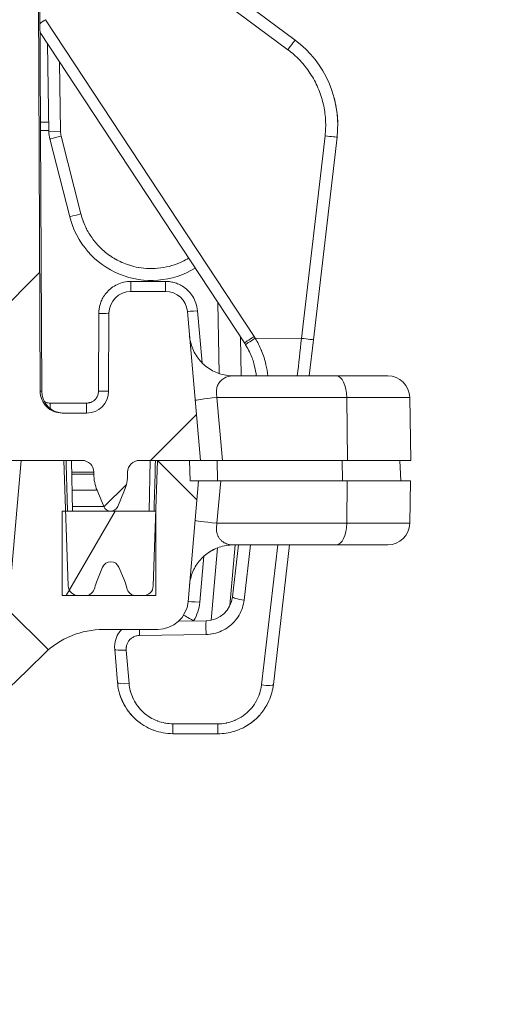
# Model space of a CAD drawing. Header units: inches. Extents: x -374 to 640, y -945 to 1059.
# Tile 111 of 222: x 75.62 to 77, y 85 to 87.91. Entities that reach past the tile are written whole.
import ezdxf

# ---------------------------------------------------------------- set-up
doc = ezdxf.new("R2010")
doc.units = ezdxf.units.IN
doc.header["$LTSCALE"] = 5
doc.header["$MEASUREMENT"] = 0
for name, color, linetype, lineweight in [('Hatch (ANSI)', 7, 'Continuous', 9), ('Visible (ANSI)', 7, 'Continuous', 18), ('Visible Narrow (ANSI)', 7, 'Continuous', 5)]:
    doc.layers.add(name, color=color, linetype=linetype, lineweight=lineweight)

msp = doc.modelspace()

# ---------------------------------------------------------------- hatches: boundary and pattern name
at = {"layer": 'Hatch (ANSI)'}
h = msp.add_hatch(dxfattribs=at)
h.set_pattern_fill('ANSI31', color=256, scale=5, style=0)
edge = h.paths.add_edge_path()
edge.add_ellipse((50.78627, 86.70121), major_axis=(-0.05057, 0.04083), ratio=1, start_angle=0, end_angle=39.92071)
edge.add_line((50.72128, 86.70007), (50.72285, 86.61044))
edge.add_line((50.72285, 86.61044), (50.77849, 86.61044))
edge.add_line((50.77849, 86.61044), (50.87292, 86.61044))
edge.add_line((50.87292, 86.61044), (50.92664, 86.61044))
edge.add_ellipse((50.92664, 86.57544), major_axis=(0.035, 0), ratio=1, start_angle=0, end_angle=90, ccw=False)
edge.add_line((50.96164, 86.57544), (50.96164, 86.56981))
edge.add_ellipse((51.08664, 86.56981), major_axis=(0, -0.125), ratio=1, start_angle=270, end_angle=292.5)
edge.add_line((50.97116, 86.52197), (50.9909, 86.4743))
edge.add_ellipse((51.01164, 86.48289), major_axis=(0.00859, -0.02074), ratio=1, start_angle=270, end_angle=405)
edge.add_line((51.03238, 86.4743), (51.05213, 86.52197))
edge.add_ellipse((50.93664, 86.56981), major_axis=(0.04784, 0.11548), ratio=1, start_angle=270, end_angle=292.5)
edge.add_line((51.06164, 86.56981), (51.06164, 86.57544))
edge.add_ellipse((51.09664, 86.57544), major_axis=(0, 0.035), ratio=1, start_angle=0, end_angle=90, ccw=False)
edge.add_line((51.09664, 86.61044), (51.15036, 86.61044))
edge.add_line((51.15036, 86.61044), (51.27639, 86.61044))
edge.add_line((51.27639, 86.61044), (51.3596, 86.61044))
edge.add_line((51.3596, 86.61044), (51.3847, 92.36154))
edge.add_spline(control_points=[(51.3847, 92.36154), (51.38476, 92.37666), (51.38629, 92.39311), (51.39278, 92.42572), (51.39782, 92.44186), (51.40963, 92.47037), (51.41748, 92.48535), (51.43617, 92.51332), (51.44701, 92.52631), (51.46883, 92.54813), (51.48182, 92.55897), (51.50979, 92.57766), (51.52477, 92.58551), (51.55328, 92.59732), (51.56942, 92.60236), (51.60242, 92.60892), (51.61927, 92.61044), (51.6347, 92.61044)], knot_values=[0.0027648, 0.0027648, 0.0027648, 0.0027648, 0.1175511, 0.1175511, 0.2351022, 0.2351022, 0.3526538, 0.3526538, 0.4702054, 0.4702054, 0.5877576, 0.5877576, 0.7053098, 0.7053098, 0.8228626, 0.8228626, 0.9404154, 0.9404154, 0.9404154, 0.9404154], degree=3, periodic=0)
edge.add_line((51.6347, 92.61044), (60.79185, 92.61044))
edge.add_ellipse((61.09803, 92.73544), major_axis=(-0.35355, 0), ratio=0.7071068, start_angle=30, end_angle=90)
edge.add_line((61.09803, 92.48544), (61.54632, 92.48544))
edge.add_ellipse((61.54632, 92.73544), major_axis=(0.35355, 0), ratio=0.7071068, start_angle=270, end_angle=330.00001)
edge.add_line((61.85251, 92.61044), (63.07389, 92.61044))
edge.add_ellipse((63.2904, 92.73544), major_axis=(0.125, -0.21651), ratio=1, start_angle=270, end_angle=330)
edge.add_line((63.2904, 92.48544), (63.60738, 92.48544))
edge.add_ellipse((63.60738, 92.73544), major_axis=(0.25, 0), ratio=1, start_angle=270, end_angle=330)
edge.add_line((63.82389, 92.61044), (65.04528, 92.61044))
edge.add_ellipse((65.35146, 92.73544), major_axis=(-0.35355, 0), ratio=0.7071068, start_angle=30, end_angle=90)
edge.add_line((65.35146, 92.48544), (65.79975, 92.48544))
edge.add_ellipse((65.79975, 92.73544), major_axis=(0.35355, 0), ratio=0.7071068, start_angle=270, end_angle=330.00001)
edge.add_line((66.10594, 92.61044), (75.26308, 92.61044))
edge.add_spline(control_points=[(75.26308, 92.61044), (75.27851, 92.61044), (75.29536, 92.60892), (75.32836, 92.60236), (75.3445, 92.59732), (75.37301, 92.58551), (75.38799, 92.57766), (75.41597, 92.55897), (75.42896, 92.54813), (75.45077, 92.52631), (75.46161, 92.51332), (75.4803, 92.48535), (75.48815, 92.47037), (75.49996, 92.44186), (75.505, 92.42572), (75.51149, 92.39311), (75.51302, 92.37666), (75.51308, 92.36154)], knot_values=[2.8212462, 2.8212462, 2.8212462, 2.8212462, 2.9387989, 2.9387989, 3.0563517, 3.0563517, 3.173904, 3.173904, 3.2914562, 3.2914562, 3.4090078, 3.4090078, 3.5265594, 3.5265594, 3.6441105, 3.6441105, 3.7588968, 3.7588968, 3.7588968, 3.7588968], degree=3, periodic=0)
edge.add_line((75.51308, 92.36154), (75.53818, 86.61044))
edge.add_line((75.53818, 86.61044), (75.62139, 86.61044))
edge.add_line((75.62139, 86.61044), (75.74742, 86.61044))
edge.add_line((75.74742, 86.61044), (75.80114, 86.61044))
edge.add_ellipse((75.80114, 86.57544), major_axis=(0.035, 0), ratio=1, start_angle=0, end_angle=90, ccw=False)
edge.add_line((75.83614, 86.57544), (75.83614, 86.56981))
edge.add_ellipse((75.96114, 86.56981), major_axis=(0, -0.125), ratio=1, start_angle=270, end_angle=292.5)
edge.add_line((75.84566, 86.52197), (75.8654, 86.4743))
edge.add_ellipse((75.88614, 86.48289), major_axis=(0.00859, -0.02074), ratio=1, start_angle=270, end_angle=405)
edge.add_line((75.90688, 86.4743), (75.92663, 86.52197))
edge.add_ellipse((75.81114, 86.56981), major_axis=(0.04784, 0.11548), ratio=1, start_angle=270, end_angle=292.5)
edge.add_line((75.93614, 86.56981), (75.93614, 86.57544))
edge.add_ellipse((75.97114, 86.57544), major_axis=(0, 0.035), ratio=1, start_angle=0, end_angle=90, ccw=False)
edge.add_line((75.97114, 86.61044), (76.02486, 86.61044))
edge.add_line((76.02486, 86.61044), (76.1193, 86.61044))
edge.add_line((76.1193, 86.61044), (76.15139, 86.61044))
edge.add_line((76.15139, 86.61044), (76.11284, 87.05111))
edge.add_ellipse((76.04808, 87.04544), major_axis=(-0.00567, 0.06475), ratio=1, start_angle=270, end_angle=355)
edge.add_line((76.04808, 87.11044), (75.94579, 87.11044))
edge.add_ellipse((75.94579, 87.04544), major_axis=(-0.065, 0), ratio=1, start_angle=270, end_angle=359.75)
edge.add_line((75.88079, 87.04573), (75.87978, 86.81516))
edge.add_ellipse((75.81478, 86.81544), major_axis=(-0.00028, -0.065), ratio=1, start_angle=0.25, end_angle=90, ccw=False)
edge.add_line((75.81478, 86.75044), (75.74229, 86.75044))
edge.add_spline(control_points=[(75.74229, 86.75044), (75.73426, 86.75044), (75.72482, 86.75232), (75.71, 86.75846), (75.702, 86.76381), (75.69065, 86.77516), (75.6853, 86.78316), (75.6792, 86.79789), (75.67732, 86.8072), (75.67729, 86.81516)], knot_values=[0.244508, 0.244508, 0.244508, 0.244508, 0.3056354, 0.3056354, 0.3667626, 0.3667626, 0.4278894, 0.4278894, 0.4882971, 0.4882971, 0.4882971, 0.4882971], degree=3, periodic=0)
edge.add_line((75.67729, 86.81516), (75.65308, 92.36215))
edge.add_spline(control_points=[(75.65308, 92.36215), (75.65298, 92.38575), (75.65059, 92.4114), (75.64047, 92.46227), (75.63261, 92.48746), (75.61419, 92.53192), (75.60194, 92.5553), (75.57278, 92.59894), (75.55588, 92.6192), (75.52184, 92.65323), (75.50158, 92.67014), (75.45794, 92.6993), (75.43457, 92.71155), (75.3901, 92.72997), (75.36491, 92.73783), (75.31343, 92.74807), (75.28715, 92.75044), (75.26308, 92.75044)], knot_values=[0.004313, 0.004313, 0.004313, 0.004313, 0.1833797, 0.1833797, 0.3667594, 0.3667594, 0.5501399, 0.5501399, 0.7335204, 0.7335204, 0.9169019, 0.9169019, 1.1002834, 1.1002834, 1.2836657, 1.2836657, 1.467048, 1.467048, 1.467048, 1.467048], degree=3, periodic=0)
edge.add_line((75.26308, 92.75044), (51.6347, 92.75044))
edge.add_spline(control_points=[(51.6347, 92.75044), (51.61063, 92.75044), (51.58435, 92.74807), (51.53287, 92.73783), (51.50768, 92.72997), (51.46321, 92.71155), (51.43984, 92.6993), (51.3962, 92.67014), (51.37594, 92.65323), (51.34191, 92.6192), (51.325, 92.59894), (51.29584, 92.5553), (51.28359, 92.53192), (51.26517, 92.48746), (51.25731, 92.46227), (51.24719, 92.4114), (51.2448, 92.38575), (51.2447, 92.36215)], knot_values=[4.401144, 4.401144, 4.401144, 4.401144, 4.5845263, 4.5845263, 4.7679087, 4.7679087, 4.9512902, 4.9512902, 5.1346717, 5.1346717, 5.3180522, 5.3180522, 5.5014327, 5.5014327, 5.6848123, 5.6848123, 5.863879, 5.863879, 5.863879, 5.863879], degree=3, periodic=0)
edge.add_line((51.2447, 92.36215), (51.22049, 86.81516))
edge.add_spline(control_points=[(51.22049, 86.81516), (51.22046, 86.8072), (51.21858, 86.79789), (51.21248, 86.78316), (51.20713, 86.77516), (51.19578, 86.76381), (51.18778, 86.75846), (51.17296, 86.75232), (51.16352, 86.75044), (51.15549, 86.75044)], knot_values=[0.4897349, 0.4897349, 0.4897349, 0.4897349, 0.5501426, 0.5501426, 0.6112694, 0.6112694, 0.6723966, 0.6723966, 0.733524, 0.733524, 0.733524, 0.733524], degree=3, periodic=0)
edge.add_line((51.15549, 86.75044), (51.083, 86.75044))
edge.add_ellipse((51.083, 86.81544), major_axis=(-0.065, 0), ratio=1, start_angle=0.25, end_angle=90, ccw=False)
edge.add_line((51.018, 86.81516), (51.01699, 87.04573))
edge.add_ellipse((50.95199, 87.04544), major_axis=(-0.00028, 0.065), ratio=1, start_angle=270, end_angle=359.75)
edge.add_line((50.95199, 87.11044), (50.8497, 87.11044))
edge.add_ellipse((50.8497, 87.04544), major_axis=(-0.065, 0), ratio=1, start_angle=270, end_angle=355)
edge.add_line((50.78494, 87.05111), (50.76406, 86.81238))
edge.add_ellipse((50.63455, 86.82371), major_axis=(-0.01133, -0.12951), ratio=1, start_angle=56.08218, end_angle=90, ccw=False)
h = msp.add_hatch(dxfattribs=at)
h.set_pattern_fill('ANSI31', color=256, scale=5, angle=90.0002, style=0)
edge = h.paths.add_edge_path()
edge.add_spline(control_points=[(51.96667, 85.66513), (51.94073, 85.66572), (51.91493, 85.66954), (51.85829, 85.68532), (51.8283, 85.69903), (51.801, 85.71714)], knot_values=[-0.4580483, -0.4580483, -0.4580483, -0.4580483, -0.2598552, -0.2598552, -0.0100477, -0.0100477, -0.0100477, -0.0100477], degree=3, periodic=0)
edge.add_ellipse((53.52386, 88.31417), major_axis=(-2.59702, 1.72286), ratio=1, start_angle=80.34609, end_angle=90, ccw=False)
edge.add_ellipse((51.56106, 86.22504), major_axis=(-0.1822, 0.17118), ratio=1, start_angle=48.21413, end_angle=90, ccw=False)
edge.add_line((51.31202, 86.20325), (51.27639, 86.61044))
edge.add_line((51.27639, 86.61044), (51.15036, 86.61044))
edge.add_line((51.15036, 86.61044), (51.1374, 86.2394))
edge.add_ellipse((51.10742, 86.24044), major_axis=(-0.00105, -0.02998), ratio=1, start_angle=67.05277, end_angle=90, ccw=False)
edge.add_ellipse((51.10742, 86.24044), major_axis=(-0.01265, -0.0272), ratio=1, start_angle=24.94741, end_angle=90, ccw=False)
edge.add_line((51.10742, 86.21044), (51.08802, 86.21044))
edge.add_ellipse((51.08802, 86.24044), major_axis=(-0.03, 0), ratio=1, start_angle=12.4159, end_angle=90, ccw=False)
edge.add_ellipse((50.93664, 86.20712), major_axis=(-0.02688, 0.12208), ratio=1, start_angle=270, end_angle=280.0841)
edge.add_line((51.05213, 86.25495), (51.03584, 86.29428))
edge.add_ellipse((51.01164, 86.28425), major_axis=(-0.01002, 0.0242), ratio=1, start_angle=270, end_angle=405)
edge.add_line((50.98744, 86.29428), (50.97116, 86.25495))
edge.add_ellipse((51.08664, 86.20712), major_axis=(-0.04784, -0.11548), ratio=1, start_angle=270, end_angle=280.0841)
edge.add_ellipse((50.93527, 86.24044), major_axis=(-0.00645, -0.0293), ratio=1, start_angle=12.4159, end_angle=90, ccw=False)
edge.add_line((50.93527, 86.21044), (50.91586, 86.21044))
edge.add_ellipse((50.91586, 86.24044), major_axis=(-0.03, 0), ratio=1, start_angle=2.00187, end_angle=90, ccw=False)
edge.add_line((50.88588, 86.2394), (50.87816, 86.46044))
edge.add_line((50.87816, 86.46044), (50.87292, 86.61044))
edge.add_line((50.87292, 86.61044), (50.77849, 86.61044))
edge.add_line((50.77849, 86.61044), (50.77639, 86.55044))
edge.add_line((50.77639, 86.55044), (50.75164, 86.55044))
edge.add_line((50.75164, 86.55044), (50.78295, 86.1926))
edge.add_ellipse((50.8726, 86.20044), major_axis=(0.00784, -0.08966), ratio=1, start_angle=270, end_angle=355)
edge.add_line((50.8726, 86.11044), (51.03331, 86.11044))
edge.add_ellipse((51.03331, 85.86044), major_axis=(0.25, 0), ratio=1, start_angle=45.36935, end_angle=90, ccw=False)
edge.add_ellipse((62.35536, 97.32941), major_axis=(11.29106, -11.14641), ratio=1, start_angle=270, end_angle=272.260146)
edge.add_spline(control_points=[(51.6629, 85.60756), (51.7079, 85.56651), (51.76003, 85.53403), (51.87151, 85.49014), (51.9297, 85.47842), (51.98855, 85.47709)], knot_values=[-0.928473, -0.928473, -0.928473, -0.928473, -0.464325, -0.464325, -0.0154606, -0.0154606, -0.0154606, -0.0154606], degree=3, periodic=0)
edge.add_ellipse((63.44889, 591.82044), major_axis=(506.34336, -11.46034), ratio=1, start_angle=270, end_angle=272.5931682)
edge.add_spline(control_points=[(74.90923, 85.47709), (74.96808, 85.47842), (75.02627, 85.49014), (75.13776, 85.53403), (75.18988, 85.56651), (75.23488, 85.60756)], knot_values=[-0.9131857, -0.9131857, -0.9131857, -0.9131857, -0.4643214, -0.4643214, -0.0001729, -0.0001729, -0.0001729, -0.0001729], degree=3, periodic=0)
edge.add_ellipse((64.54242, 97.32941), major_axis=(11.72185, 10.69246), ratio=1, start_angle=270, end_angle=272.260145)
edge.add_ellipse((75.86447, 85.86044), major_axis=(0.17791, 0.17563), ratio=1, start_angle=45.36935, end_angle=90, ccw=False)
edge.add_line((75.86447, 86.11044), (76.02518, 86.11044))
edge.add_ellipse((76.02518, 86.20044), major_axis=(0.09, 0), ratio=1, start_angle=270, end_angle=355)
edge.add_line((76.11483, 86.1926), (76.14614, 86.55044))
edge.add_line((76.14614, 86.55044), (76.12139, 86.55044))
edge.add_line((76.12139, 86.55044), (76.1193, 86.61044))
edge.add_line((76.1193, 86.61044), (76.02486, 86.61044))
edge.add_line((76.02486, 86.61044), (76.01962, 86.46044))
edge.add_line((76.01962, 86.46044), (76.0119, 86.2394))
edge.add_ellipse((75.98192, 86.24044), major_axis=(-0.00105, -0.02998), ratio=1, start_angle=2.00018, end_angle=90, ccw=False)
edge.add_line((75.98192, 86.21044), (75.96252, 86.21044))
edge.add_ellipse((75.96252, 86.24044), major_axis=(-0.03, 0), ratio=1, start_angle=12.4159, end_angle=90, ccw=False)
edge.add_ellipse((75.81114, 86.20712), major_axis=(-0.02688, 0.12208), ratio=1, start_angle=270, end_angle=280.0841)
edge.add_line((75.92663, 86.25495), (75.91034, 86.29428))
edge.add_ellipse((75.88614, 86.28425), major_axis=(-0.01002, 0.0242), ratio=1, start_angle=270, end_angle=405)
edge.add_line((75.86194, 86.29428), (75.84566, 86.25495))
edge.add_ellipse((75.96114, 86.20712), major_axis=(-0.04784, -0.11548), ratio=1, start_angle=270, end_angle=280.0841)
edge.add_ellipse((75.80977, 86.24044), major_axis=(-0.00645, -0.0293), ratio=1, start_angle=12.4159, end_angle=90, ccw=False)
edge.add_line((75.80977, 86.21044), (75.79036, 86.21044))
edge.add_ellipse((75.79036, 86.24044), major_axis=(-0.03, 0), ratio=1, start_angle=2.00187, end_angle=90, ccw=False)
edge.add_line((75.76038, 86.2394), (75.75266, 86.46044))
edge.add_line((75.75266, 86.46044), (75.74742, 86.61044))
edge.add_line((75.74742, 86.61044), (75.62139, 86.61044))
edge.add_line((75.62139, 86.61044), (75.58577, 86.20325))
edge.add_ellipse((75.33672, 86.22504), major_axis=(-0.02179, -0.24905), ratio=1, start_angle=48.21413, end_angle=90, ccw=False)
edge.add_ellipse((73.37392, 88.31417), major_axis=(-2.27133, -2.13398), ratio=1, start_angle=80.34624, end_angle=90, ccw=False)
edge.add_spline(control_points=[(75.09679, 85.71715), (75.06948, 85.69903), (75.03949, 85.68532), (74.98285, 85.66954), (74.95705, 85.66572), (74.93111, 85.66513)], knot_values=[-0.5099571, -0.5099571, -0.5099571, -0.5099571, -0.2601277, -0.2601277, -0.0619395, -0.0619395, -0.0619395, -0.0619395], degree=3, periodic=0)
edge.add_line((74.93111, 85.66513), (74.93111, 85.66513))
edge.add_ellipse((63.44889, 591.82044), major_axis=(-506.15531, -11.48222), ratio=1, start_angle=87.400916, end_angle=90, ccw=False)
edge.add_line((51.96667, 85.66513), (51.96667, 85.66513))
h = msp.add_hatch(dxfattribs=at)
h.set_pattern_fill('ANSI31', color=256, scale=5, angle=15, style=0)
h.paths.add_polyline_path([(75.74262, 86.46044), (75.74262, 86.21044), (75.79036, 86.21044), (75.80977, 86.21044), (75.96252, 86.21044), (75.98192, 86.21044), (76.01962, 86.21044), (76.01962, 86.46044), (75.75266, 86.46044)])

# ---------------------------------------------------------------- linework, layer by layer
at = {"layer": 'Visible (ANSI)'}
for p, q in [((75.67729, 86.81516), (75.65308, 92.36215)), ((75.65754, 92.36215), (75.68175, 86.81516)), ((75.97789, 88.1906), (76.43153, 87.85331)), ((76.28169, 86.95788), (75.67712, 87.87585)), ((75.70308, 87.58337), (75.69934, 87.84212)), ((76.54717, 87.68248), (76.54717, 87.68248)), ((75.70269, 87.61044), (75.67828, 87.61044)), ((75.7646, 87.33083), (75.706, 87.56134)), ((76.55548, 87.56644), (76.48583, 86.96734)), ((76.04808, 87.11044), (75.94579, 87.11044)), ((76.15139, 86.61044), (76.11284, 87.05111)), ((75.88079, 87.04573), (75.87978, 86.81516)), ((76.27002, 86.9756), (76.27203, 86.86044)), ((76.4734, 86.86044), (76.48583, 86.96734)), ((76.24864, 86.86044), (76.55227, 86.86044)), ((76.70565, 86.86044), (76.55227, 86.86044)), ((76.77064, 86.79658), (76.77389, 86.61044)), ((75.81478, 86.75044), (75.74229, 86.75044)), ((75.53818, 86.61044), (75.80114, 86.61044)), ((75.62139, 86.61044), (75.58577, 86.20325)), ((75.74742, 86.61044), (75.62139, 86.61044)), ((75.76038, 86.2394), (75.74742, 86.61044)), ((75.76992, 86.61044), (75.77254, 86.46044)), ((75.97114, 86.61044), (76.15139, 86.61044)), ((76.00236, 86.61044), (75.99974, 86.46044)), ((76.02486, 86.61044), (76.0119, 86.2394)), ((76.1193, 86.61044), (76.02486, 86.61044)), ((76.12139, 86.55044), (76.1193, 86.61044)), ((76.2167, 86.61044), (76.15139, 86.61044)), ((76.58639, 86.61044), (76.2167, 86.61044)), ((76.58639, 86.61044), (76.77389, 86.61044)), ((76.7418, 86.61044), (76.74389, 86.55044)), ((75.83614, 86.57544), (75.83614, 86.56981)), ((75.93614, 86.56981), (75.93614, 86.57544)), ((76.11483, 86.1926), (76.14614, 86.55044)), ((76.14614, 86.55044), (76.12139, 86.55044)), ((76.14614, 86.55044), (76.21145, 86.55044)), ((76.21145, 86.55044), (76.58587, 86.55044)), ((76.77284, 86.55044), (76.58587, 86.55044)), ((76.77064, 86.42431), (76.77284, 86.55044)), ((75.84566, 86.52197), (75.8654, 86.4743)), ((75.90688, 86.4743), (75.92663, 86.52197)), ((75.74262, 86.46044), (75.74262, 86.21044)), ((76.01962, 86.46044), (75.74262, 86.46044)), ((76.01962, 86.21044), (76.01962, 86.46044)), ((76.23883, 86.18118), (76.25452, 86.36044)), ((76.24643, 86.20709), (76.26426, 86.36044)), ((76.55227, 86.36044), (76.24864, 86.36044)), ((76.24864, 86.36044), (76.24864, 86.36044)), ((76.41527, 86.36044), (76.3673, 85.94777)), ((76.55227, 86.36044), (76.70565, 86.36044)), ((75.86194, 86.29428), (75.84566, 86.25495)), ((75.92663, 86.25495), (75.91034, 86.29428)), ((75.74262, 86.21044), (76.01962, 86.21044)), ((75.80977, 86.21044), (75.79036, 86.21044)), ((75.98192, 86.21044), (75.96252, 86.21044)), ((76.08707, 86.1351), (76.16818, 86.13633)), ((75.86447, 86.11044), (76.02518, 86.11044)), ((75.90613, 85.95313), (75.89771, 86.05199)), ((76.20302, 85.80183), (76.07015, 85.80213))]:
    msp.add_line(p, q, dxfattribs=at)
for centre, radius, start, end in [((76.24508, 87.60253), 0.3125, 353.36846, 53.36847), ((75.94579, 87.04544), 0.065, 90, 179.75), ((76.04808, 87.04544), 0.065, 5, 90), ((76.70565, 86.79544), 0.065, 1.00012, 90), ((75.74675, 86.81544), 0.065, 180.25, 270), ((75.81478, 86.81544), 0.065, 270, 359.75), ((75.80114, 86.57544), 0.035, 0, 90), ((75.97114, 86.57544), 0.035, 90, 180), ((75.96114, 86.56981), 0.125, 180, 202.5), ((75.81114, 86.56981), 0.125, 337.5, 0), ((75.88614, 86.48289), 0.02245, 202.5, 337.5), ((76.70565, 86.42544), 0.065, 270, 358.99985), ((75.88614, 86.28425), 0.02619, 22.5, 157.5), ((75.79036, 86.24044), 0.03, 182.00193, 270.00006), ((75.96114, 86.20712), 0.125, 157.5, 167.5841), ((75.81114, 86.20712), 0.125, 12.4159, 22.5), ((75.98192, 86.24044), 0.03, 269.99999, 357.99981), ((75.80977, 86.24044), 0.03, 270, 347.5841), ((75.96252, 86.24044), 0.03, 192.4159, 270), ((76.02518, 86.20044), 0.09, 270, 355), ((75.86447, 85.86044), 0.25, 90, 134.63065), ((64.54242, 97.32941), 15.86602, 312.370508, 314.630653)]:
    msp.add_arc(centre, radius, start, end, dxfattribs=at)
for centre, major_axis, ratio, start_param, end_param in [((75.79805, 87.58474), (-0.00137, 0.09497), 0.9999392, 1.5707804, 1.8053077), ((76.00639, 87.39229), (-0.03789, 0.24659), 0.9999991, 1.6672866, 3.5353448), ((76.12563, 86.85442), (-0.10898, 0.17172), 0.9205737, 4.7210551, 4.7307389), ((76.55227, 86.79544), (0, 0.065), 0.5, 0, 0.0000419), ((76.2654, 86.42204), (-0.12951, 0.01133), 0.030224, 6.2831826, 6.2831876), ((76.55227, 86.42544), (0, -0.065), 0.5, 6.283134, 6.2831853), ((76.16702, 86.21627), (0.05917, 0.05379), 0.9994863, 3.9893591, 5.429975), ((75.941, 85.9561), (-0.03487, -0.00297), 0.1587663, 0, 0.0000176), ((76.33253, 85.95181), (0.03477, -0.00404), 0.161763, 6.2831623, 6.2831853)]:
    msp.add_ellipse(centre, major_axis=major_axis, ratio=ratio, start_param=start_param, end_param=end_param, dxfattribs=at)
for points in [[(75.70097, 87.72903), (75.70094, 87.73134), (75.70091, 87.73364), (75.70087, 87.73593)], [(76.54717, 87.68248), (76.54931, 87.6744), (76.55114, 87.66614), (76.55257, 87.65823)], [(76.5551, 87.64178), (76.55582, 87.63609), (76.55634, 87.63069), (76.5567, 87.6259)], [(76.30345, 86.9155), (76.29796, 86.9298), (76.29065, 86.94426), (76.28169, 86.95788)], [(76.30344, 86.9155), (76.29796, 86.9298), (76.29065, 86.94426), (76.28169, 86.95788)], [(75.91581, 85.9098), (75.91067, 85.92369), (75.90739, 85.93839), (75.90613, 85.95313)], [(76.36729, 85.94774), (76.36534, 85.93097), (76.36073, 85.9143), (76.35377, 85.8989)], [(75.92927, 85.88187), (75.92174, 85.89434), (75.91584, 85.90791), (75.91186, 85.92189)], [(75.97191, 85.83486), (75.95924, 85.8443), (75.94785, 85.85568), (75.93841, 85.8683)], [(75.94881, 85.85574), (75.94514, 85.85975), (75.94166, 85.86395), (75.93841, 85.8683)], [(75.97191, 85.83486), (75.96756, 85.83809), (75.96337, 85.84155), (75.95937, 85.8452)], [(76.32468, 85.85495), (76.31226, 85.84149), (76.29734, 85.82994), (76.28114, 85.82129)], [(76.07015, 85.80213), (76.06034, 85.80216), (76.05049, 85.80306), (76.04083, 85.80483)]]:
    msp.add_open_spline(points, degree=3, dxfattribs=at)
for points, knots in [([(76.5567, 87.6259), (76.55682, 87.62428), (76.55693, 87.62272), (76.55705, 87.62061), (76.55709, 87.61999), (76.55712, 87.61939)], [0.049411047, 0.049411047, 0.049411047, 0.049411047, 0.066115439, 0.066115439, 0.073263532, 0.073263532, 0.073263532, 0.073263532]), ([(76.55712, 87.61939), (76.55738, 87.61451), (76.55749, 87.61051), (76.55755, 87.60705), (76.55755, 87.60637), (76.55756, 87.60579)], [0, 0, 0, 0, 0.057663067, 0.057663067, 0.074240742, 0.074240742, 0.074240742, 0.074240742]), ([(76.11915, 86.97893), (76.11915, 86.97893), (76.11915, 86.97893), (76.11916, 86.97889), (76.11916, 86.97886), (76.11917, 86.97873), (76.11917, 86.97868), (76.11918, 86.97857), (76.11919, 86.97852), (76.1192, 86.97839), (76.11921, 86.97831), (76.11923, 86.97811), (76.11924, 86.97799), (76.11928, 86.97762), (76.1193, 86.97734), (76.11945, 86.97595), (76.11958, 86.97482), (76.11993, 86.97212), (76.12016, 86.97055), (76.12121, 86.96428), (76.12226, 86.95961), (76.12736, 86.9416), (76.13343, 86.92863), (76.14909, 86.90571), (76.15883, 86.89544), (76.18079, 86.8787), (76.19327, 86.87202), (76.21985, 86.86287), (76.23434, 86.86044), (76.24864, 86.86044)], [0.33654086, 0.33654086, 0.33654086, 0.33654086, 0.3414237, 0.3414237, 0.34678896, 0.34678896, 0.34872747, 0.34872747, 0.34980263, 0.34980263, 0.35088456, 0.35088456, 0.35196946, 0.35196946, 0.35414782, 0.35414782, 0.3627847, 0.3627847, 0.37487923, 0.37487923, 0.41120892, 0.41120892, 0.51755164, 0.51755164, 0.62272279, 0.62272279, 0.72793805, 0.72793805, 0.83690553, 0.83690553, 0.83690553, 0.83690553]), ([(76.28469, 86.95319), (76.28456, 86.9534), (76.28444, 86.9536), (76.28418, 86.95401), (76.28405, 86.95421), (76.2838, 86.95461), (76.28367, 86.95482), (76.28341, 86.95522), (76.28328, 86.95542), (76.28302, 86.95583), (76.28289, 86.95603), (76.28276, 86.95623)], [2.130347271, 2.130347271, 2.130347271, 2.130347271, 2.133605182, 2.133605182, 2.136863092, 2.136863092, 2.140121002, 2.140121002, 2.143378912, 2.143378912, 2.146636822, 2.146636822, 2.146636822, 2.146636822]), ([(76.31679, 86.86044), (76.31576, 86.86987), (76.31412, 86.87922), (76.3091, 86.8999), (76.30539, 86.91116), (76.29627, 86.93284), (76.29087, 86.94327), (76.28469, 86.95319)], [0.29872716, 0.29872716, 0.29872716, 0.29872716, 0.5, 0.5, 0.75, 0.75, 1, 1, 1, 1]), ([(75.74229, 86.75044), (75.73426, 86.75044), (75.72482, 86.75232), (75.71, 86.75846), (75.702, 86.76381), (75.69065, 86.77516), (75.6853, 86.78316), (75.6792, 86.79789), (75.67732, 86.8072), (75.67729, 86.81516)], [0.244508, 0.244508, 0.244508, 0.244508, 0.30563544, 0.30563544, 0.3667626, 0.3667626, 0.42788944, 0.42788944, 0.4882971, 0.4882971, 0.4882971, 0.4882971]), ([(76.24864, 86.36044), (76.2346, 86.36044), (76.22037, 86.35811), (76.19399, 86.3492), (76.18147, 86.3426), (76.15942, 86.326), (76.14961, 86.31579), (76.13389, 86.29308), (76.12779, 86.2803), (76.12198, 86.26049), (76.12057, 86.25376), (76.11959, 86.24613), (76.11949, 86.24527), (76.11934, 86.24396), (76.1193, 86.2435), (76.11924, 86.24287), (76.11922, 86.2427), (76.1192, 86.24246), (76.11919, 86.24238), (76.11918, 86.24223), (76.11917, 86.24217), (76.11916, 86.24203), (76.11915, 86.24199), (76.11914, 86.24183), (76.11914, 86.24184), (76.11914, 86.24183), (76.11914, 86.24183), (76.11914, 86.24183)], [0, 0, 0, 0, 0.10701638, 0.10701638, 0.21216535, 0.21216535, 0.31738141, 0.31738141, 0.42259515, 0.42259515, 0.4746925, 0.4746925, 0.48123242, 0.48123242, 0.48475542, 0.48475542, 0.48607405, 0.48607405, 0.4867394, 0.4867394, 0.48741221, 0.48741221, 0.48876976, 0.48876976, 0.49408939, 0.49408939, 0.49617134, 0.49617134, 0.49617134, 0.49617134]), ([(76.18999, 86.34645), (76.18312, 86.34298), (76.17656, 86.3389), (76.15942, 86.326), (76.14961, 86.31579), (76.13389, 86.29308), (76.12779, 86.2803), (76.12198, 86.26049), (76.12057, 86.25376), (76.11959, 86.24612), (76.11949, 86.24527), (76.11936, 86.2441), (76.11933, 86.24377), (76.11927, 86.24321), (76.11925, 86.24297), (76.11922, 86.24265), (76.11921, 86.24257), (76.11919, 86.2424), (76.11918, 86.24232), (76.11918, 86.24222), (76.11917, 86.24219), (76.11917, 86.24211), (76.11916, 86.24206), (76.11915, 86.24191), (76.11915, 86.2419), (76.11914, 86.24184), (76.11914, 86.24184), (76.11914, 86.24184), (76.11914, 86.24184), (76.11914, 86.24184)], [0.15390237, 0.15390237, 0.15390237, 0.15390237, 0.21216545, 0.21216545, 0.31738159, 0.31738159, 0.42259541, 0.42259541, 0.4746928, 0.4746928, 0.48124308, 0.48124308, 0.48369956, 0.48369956, 0.48554381, 0.48554381, 0.48620525, 0.48620525, 0.4868721, 0.4868721, 0.48720397, 0.48720397, 0.48787534, 0.48787534, 0.49057512, 0.49057512, 0.49585879, 0.49585879, 0.49589895, 0.49589895, 0.49589895, 0.49589895]), ([(75.89927, 86.07485), (75.90106, 86.08279), (75.90421, 86.09054), (75.9113, 86.10214), (75.91468, 86.10651), (75.91848, 86.11044)], [0, 0, 0, 0, 0.06230338, 0.06230338, 0.10389286, 0.10389286, 0.10389286, 0.10389286]), ([(75.89771, 86.05199), (75.89721, 86.05784), (75.89746, 86.06556), (75.89888, 86.0731), (75.89927, 86.07485)], [0.00003335, 0.00003335, 0.00003335, 0.00003335, 0.14285714, 0.18659608, 0.18659608, 0.18659608, 0.18659608]), ([(75.93841, 85.8683), (75.93828, 85.86847), (75.93815, 85.86864), (75.93215, 85.87673), (75.92699, 85.88517), (75.92226, 85.89475), (75.9219, 85.89549), (75.91943, 85.90066), (75.91752, 85.90519), (75.91581, 85.9098)], [0.62756327, 0.62756327, 0.62756327, 0.62756327, 0.63013631, 0.63013631, 0.75, 0.75, 0.75997491, 0.75997491, 0.81971055, 0.81971055, 0.81971055, 0.81971055]), ([(76.35377, 85.8989), (76.35127, 85.89338), (76.34317, 85.87777), (76.32581, 85.85442), (76.3086, 85.8392), (76.29934, 85.83259)], [0.21049017, 0.21049017, 0.21049017, 0.21049017, 0.28571429, 0.42857143, 0.57022594, 0.57022594, 0.57022594, 0.57022594]), ([(76.35377, 85.8989), (76.35333, 85.89793), (76.35288, 85.89696), (76.34811, 85.88691), (76.34293, 85.87819), (76.33703, 85.87004)], [0.12975239, 0.12975239, 0.12975239, 0.12975239, 0.1379404, 0.1379404, 0.215111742, 0.215111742, 0.215111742, 0.215111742]), ([(76.04083, 85.80483), (76.04079, 85.80484), (76.04075, 85.80484), (76.03163, 85.80652), (76.02259, 85.80897), (76.01306, 85.81246), (76.01235, 85.81273), (76.00248, 85.8165), (75.99358, 85.82084), (75.9848, 85.82615), (75.98449, 85.82634), (75.97996, 85.82912), (75.97587, 85.8319), (75.97191, 85.83486)], [0.12445545, 0.12445545, 0.12445545, 0.12445545, 0.125, 0.125, 0.24063343, 0.24063343, 0.25, 0.25, 0.37046653, 0.37046653, 0.375, 0.375, 0.43510534, 0.43510534, 0.43510534, 0.43510534]), ([(76.29934, 85.83259), (76.2849, 85.82227), (76.26854, 85.81419), (76.2359, 85.80424), (76.21937, 85.80179), (76.20302, 85.80183)], [0, 0, 0, 0, 0.13577977, 0.13577977, 0.26036441, 0.26036441, 0.26036441, 0.26036441])]:
    msp.add_open_spline(points, degree=3, knots=knots, dxfattribs=at)
at = {"layer": 'Visible Narrow (ANSI)'}
for p, q in [((75.95639, 88.16252), (76.41004, 87.82522)), ((76.31031, 86.97713), (75.6933, 87.91399)), ((75.73747, 87.58387), (75.7345, 87.78872)), ((75.70304, 87.58588), (75.67838, 87.58588)), ((75.73747, 87.58387), (75.70308, 87.58337)), ((75.79791, 87.33944), (75.73931, 87.56995)), ((76.52011, 87.57049), (76.45046, 86.97139)), ((75.94579, 87.13992), (76.04808, 87.13992)), ((75.94579, 87.11044), (75.94579, 87.13992)), ((76.04808, 87.11044), (76.04808, 87.13992)), ((76.14272, 87.0532), (76.15621, 86.89903)), ((76.20326, 87.07697), (76.20692, 86.86732)), ((75.84978, 86.81477), (75.85079, 87.04534)), ((76.31378, 86.9717), (76.45046, 86.97139)), ((75.68175, 86.81516), (75.67729, 86.81516)), ((76.20041, 86.79658), (76.58477, 86.79658)), ((76.20041, 86.79658), (76.2167, 86.61044)), ((76.77064, 86.79658), (76.58477, 86.79658)), ((76.58639, 86.61044), (76.58477, 86.79658)), ((75.70708, 86.77992), (75.81478, 86.77992)), ((75.70708, 86.76395), (75.70708, 86.77992)), ((75.81478, 86.75044), (75.81478, 86.77992)), ((75.86922, 86.77992), (75.86922, 86.77992)), ((76.2017, 86.55044), (76.20065, 86.61044)), ((76.57139, 86.55044), (76.57034, 86.61044)), ((75.83614, 86.57544), (75.77053, 86.57544)), ((75.77063, 86.56981), (75.83614, 86.56981)), ((76.21145, 86.55044), (76.20041, 86.42431)), ((76.58587, 86.55044), (76.58477, 86.42431)), ((75.77147, 86.52197), (75.84566, 86.52197)), ((75.8654, 86.4743), (75.7723, 86.4743)), ((76.58477, 86.42431), (76.20041, 86.42431)), ((76.58477, 86.42431), (76.77064, 86.42431)), ((76.20457, 86.38432), (76.20457, 86.38433)), ((76.18301, 86.13795), (76.20171, 86.35168)), ((76.28058, 86.19742), (76.29953, 86.36044)), ((76.38007, 86.36044), (76.33191, 85.94619)), ((76.16162, 86.32702), (76.1497, 86.19077)), ((75.97121, 86.09273), (76.16809, 86.09571)), ((76.17938, 86.09643), (76.17938, 86.09644)), ((75.94038, 85.95047), (75.93196, 86.04934)), ((76.20248, 85.8312), (76.06961, 85.83151))]:
    msp.add_line(p, q, dxfattribs=at)
for start, end in [(269.3079848, 269.3079849), (269.3364756, 269.3364757), (270.0142531, 270.0142532)]:
    msp.add_arc((132.61238, 552.0832), 507.11098, start, end, dxfattribs=at)
for centre, major_axis, ratio, start_param, end_param in [((75.69391, 87.91399), (0.02923, 0.01925), 0.0096336, 1.5853614, 2.1813426), ((76.41065, 87.82522), (0.02088, 0.02809), 0.01403, 0.0000005, 1.5811706), ((75.79745, 87.58474), (-0.00087, 0.05999), 0.9998477, 1.5708152, 1.8052979), ((75.73992, 87.56996), (-0.03392, -0.00862), 0.0040555, 4.7293658, 6.2831853), ((76.52072, 87.57048), (0.03477, -0.00404), 0.001976, 4.6950479, 6.2831851), ((75.79852, 87.33945), (-0.03392, -0.00862), 0.0040555, 4.7293646, 6.2831853), ((76.14272, 87.05372), (-0.02989, -0.00261), 0.017386, 0, 1.5692753), ((75.85079, 87.04586), (0.03, -0.00013), 0.0174522, 4.7124641, 6.2831859), ((76.31092, 86.97713), (-0.02923, -0.01925), 0.0096336, 4.7269428, 6.2831853), ((76.3144, 86.9717), (-0.02971, -0.01851), 0.0092638, 4.7271813, 6.283186), ((76.11538, 86.84807), (-0.1292, 0.2077), 0.9557289, 4.7131254, 4.7394955), ((76.45069, 86.97332), (-0.11389, -1.01407), 0.0000149, 4.7142922, 4.8239266), ((76.45107, 86.97139), (0.03477, -0.00404), 0.001976, 4.6950476, 6.2831852), ((76.55227, 86.79544), (0, 0.065), 0.5, 4.7298433, 6.2831853), ((75.84978, 86.81529), (0.03, -0.00013), 0.0174522, 4.7124651, 6.2831853), ((76.2654, 86.79885), (-0.12951, -0.01133), 0.0302269, 5.2354596, 6.2831853), ((76.2654, 86.42204), (-0.12951, 0.01133), 0.030224, 0.0000022, 1.0477243), ((76.55227, 86.42544), (0, -0.065), 0.5, 0, 1.5533417), ((76.2812, 86.20304), (-0.03477, 0.00404), 0.161763, 0.0000009, 1.5716616), ((76.1497, 86.18955), (-0.03487, 0.00305), 0.0347669, 4.7154299, 6.2831853), ((76.02504, 86.20166), (0.12513, 0.00001), 0.9993908, 5.7281828, 6.195877), ((76.13125, 86.13431), (-0.0297, 0.01852), 0.0295834, 4.7439287, 6.2831657), ((76.16871, 86.10134), (-0.00053, 0.035), 0.0205224, 6.2831802, 8.0152024), ((75.97183, 86.09835), (0.00053, -0.035), 0.0205225, 4.3592921, 4.873578), ((75.93258, 86.05496), (-0.03487, -0.00297), 0.1587663, 0.0000057, 1.5393735), ((75.941, 85.9561), (-0.03487, -0.00297), 0.1587663, 0.0000176, 1.5393887), ((76.33253, 85.95181), (0.03477, -0.00404), 0.161763, 4.7132662, 6.2831623), ((76.07023, 85.83713), (-0.00008, -0.035), 0.0176826, 4.8739201, 6.2831867), ((76.2031, 85.83683), (-0.00008, -0.035), 0.0176826, 4.873912, 6.2831863)]:
    msp.add_ellipse(centre, major_axis=major_axis, ratio=ratio, start_param=start_param, end_param=end_param, dxfattribs=at)
for points, knots in [([(76.41004, 87.82522), (76.42239, 87.81604), (76.43379, 87.80599), (76.44436, 87.79502), (76.44495, 87.79441), (76.44553, 87.79379), (76.44612, 87.79317), (76.45689, 87.78176), (76.46677, 87.76936), (76.47552, 87.75622), (76.47574, 87.75589), (76.47596, 87.75556), (76.47618, 87.75523), (76.48509, 87.74172), (76.49279, 87.72744), (76.49921, 87.71259), (76.50562, 87.69774), (76.51074, 87.68233), (76.51447, 87.6666), (76.51459, 87.6661), (76.5147, 87.6656), (76.51482, 87.6651), (76.51835, 87.64985), (76.52057, 87.63432), (76.52149, 87.61877), (76.52155, 87.61781), (76.5216, 87.61685), (76.52164, 87.61588), (76.52238, 87.60079), (76.52187, 87.58569), (76.52011, 87.57049)], [0, 0, 0, 0, 0.1578561, 0.1578561, 0.1578561, 0.1666667, 0.1666667, 0.1666667, 0.3292436, 0.3292436, 0.3292436, 0.3333333, 0.3333333, 0.3333333, 0.5, 0.5, 0.5, 0.6666667, 0.6666667, 0.6666667, 0.6719362, 0.6719362, 0.6719362, 0.8333333, 0.8333333, 0.8333333, 0.8433312, 0.8433312, 0.8433312, 1, 1, 1, 1]), ([(76.11655, 87.20862), (76.11057, 87.20501), (76.10403, 87.20146), (76.0969, 87.19812), (76.09666, 87.198), (76.09641, 87.19789), (76.09617, 87.19778), (76.08729, 87.19366), (76.07749, 87.18986), (76.06717, 87.18677), (76.067, 87.18672), (76.06683, 87.18667), (76.06665, 87.18662), (76.0562, 87.18353), (76.04521, 87.18116), (76.0341, 87.17968), (76.02285, 87.17818), (76.01149, 87.17759), (76.00047, 87.17787), (75.98951, 87.17814), (75.9789, 87.17927), (75.9691, 87.18096), (75.96895, 87.18099), (75.96881, 87.18101), (75.96866, 87.18104), (75.95903, 87.18272), (75.95021, 87.18496), (75.94218, 87.18745), (75.94197, 87.18751), (75.94176, 87.18758), (75.94155, 87.18764), (75.93365, 87.19012), (75.92653, 87.19285), (75.9199, 87.19575), (75.91965, 87.19586), (75.9194, 87.19597), (75.91915, 87.19608), (75.91262, 87.19896), (75.90656, 87.20202), (75.90075, 87.20528), (75.90047, 87.20544), (75.90018, 87.2056), (75.8999, 87.20576), (75.89418, 87.209), (75.8887, 87.21245), (75.88331, 87.21621), (75.88298, 87.21643), (75.88266, 87.21666), (75.88233, 87.21689), (75.877, 87.22064), (75.87176, 87.2247), (75.86671, 87.229), (75.86635, 87.22931), (75.86599, 87.22962), (75.86563, 87.22993), (75.86066, 87.23421), (75.85589, 87.23873), (75.85136, 87.24343), (75.85098, 87.24383), (75.8506, 87.24423), (75.85022, 87.24463), (75.84578, 87.2493), (75.84157, 87.25415), (75.83757, 87.25921), (75.83719, 87.2597), (75.8368, 87.26019), (75.83642, 87.26068), (75.8325, 87.26572), (75.82879, 87.27096), (75.82528, 87.27643), (75.8249, 87.27702), (75.82452, 87.27762), (75.82414, 87.27823), (75.82071, 87.28369), (75.81748, 87.28937), (75.81446, 87.29533), (75.81409, 87.29605), (75.81373, 87.29679), (75.81337, 87.29752), (75.81044, 87.30347), (75.80772, 87.30969), (75.80524, 87.31622), (75.8049, 87.3171), (75.80457, 87.31799), (75.80425, 87.31889), (75.80187, 87.32543), (75.79973, 87.33228), (75.79791, 87.33944)], [0.39150638, 0.39150638, 0.39150638, 0.39150638, 0.42204534, 0.42204534, 0.42204534, 0.42307692, 0.42307692, 0.42307692, 0.46091299, 0.46091299, 0.46091299, 0.46153846, 0.46153846, 0.46153846, 0.49977441, 0.49977441, 0.49977441, 0.53846154, 0.53846154, 0.53846154, 0.57692308, 0.57692308, 0.57692308, 0.57750076, 0.57750076, 0.57750076, 0.61538462, 0.61538462, 0.61538462, 0.61637786, 0.61637786, 0.61637786, 0.65384615, 0.65384615, 0.65384615, 0.65525508, 0.65525508, 0.65525508, 0.69230769, 0.69230769, 0.69230769, 0.69412457, 0.69412457, 0.69412457, 0.73076923, 0.73076923, 0.73076923, 0.73297379, 0.73297379, 0.73297379, 0.76923077, 0.76923077, 0.76923077, 0.77183044, 0.77183044, 0.77183044, 0.80769231, 0.80769231, 0.80769231, 0.81071113, 0.81071113, 0.81071113, 0.84615385, 0.84615385, 0.84615385, 0.84958274, 0.84958274, 0.84958274, 0.88461538, 0.88461538, 0.88461538, 0.88844853, 0.88844853, 0.88844853, 0.92307692, 0.92307692, 0.92307692, 0.92731731, 0.92731731, 0.92731731, 0.96153846, 0.96153846, 0.96153846, 0.96617734, 0.96617734, 0.96617734, 1, 1, 1, 1]), ([(76.35096, 86.86044), (76.34978, 86.87156), (76.34792, 86.88262), (76.34535, 86.89369), (76.34531, 86.89384), (76.34205, 86.90777), (76.33774, 86.92131), (76.33216, 86.93507), (76.33185, 86.93583), (76.32647, 86.94875), (76.32056, 86.96043), (76.31378, 86.9717)], [0.29929119, 0.29929119, 0.29929119, 0.29929119, 0.49723411, 0.49723411, 0.5, 0.5, 0.75, 0.75, 0.76480422, 0.76480422, 1, 1, 1, 1]), ([(76.24864, 86.86044), (76.24526, 86.86044), (76.24208, 86.86018), (76.2391, 86.85971), (76.23611, 86.85924), (76.23333, 86.85856), (76.23075, 86.85772), (76.22816, 86.85689), (76.22578, 86.85589), (76.22358, 86.85478), (76.22139, 86.85366), (76.21939, 86.85244), (76.21756, 86.85113), (76.21573, 86.84982), (76.21408, 86.84844), (76.21257, 86.84699), (76.21107, 86.84554), (76.20971, 86.84403), (76.20847, 86.84245), (76.20723, 86.84087), (76.20611, 86.83922), (76.2051, 86.8375), (76.20409, 86.83577), (76.20318, 86.83396), (76.20239, 86.83206), (76.20159, 86.83016), (76.2009, 86.82816), (76.20033, 86.82607), (76.19976, 86.82398), (76.19931, 86.82179), (76.199, 86.81949), (76.19869, 86.8172), (76.19852, 86.81481), (76.1985, 86.81231), (76.19849, 86.80982), (76.19863, 86.80722), (76.19895, 86.80458), (76.19926, 86.80195), (76.19975, 86.79928), (76.20041, 86.79658)], [0.00000437, 0.00000437, 0.00000437, 0.00000437, 0.07692308, 0.07692308, 0.07692308, 0.15384615, 0.15384615, 0.15384615, 0.23076923, 0.23076923, 0.23076923, 0.30769231, 0.30769231, 0.30769231, 0.38461538, 0.38461538, 0.38461538, 0.46153846, 0.46153846, 0.46153846, 0.53846154, 0.53846154, 0.53846154, 0.61538462, 0.61538462, 0.61538462, 0.69230769, 0.69230769, 0.69230769, 0.76923077, 0.76923077, 0.76923077, 0.84615385, 0.84615385, 0.84615385, 0.92307692, 0.92307692, 0.92307692, 1, 1, 1, 1]), ([(75.81478, 86.77992), (75.81566, 86.77992), (75.81655, 86.77995), (75.81745, 86.78002), (75.8188, 86.78013), (75.82018, 86.78031), (75.82158, 86.78059), (75.8226, 86.78079), (75.82362, 86.78104), (75.82466, 86.78134), (75.82602, 86.78175), (75.8274, 86.78224), (75.82879, 86.78284), (75.82991, 86.78333), (75.83104, 86.7839), (75.83215, 86.78454), (75.83346, 86.78529), (75.83477, 86.78614), (75.83604, 86.78712), (75.83721, 86.78801), (75.83835, 86.78899), (75.83945, 86.79008), (75.84059, 86.79122), (75.84169, 86.79247), (75.84272, 86.79384), (75.84377, 86.79523), (75.84475, 86.79675), (75.84562, 86.79838), (75.84643, 86.79989), (75.84715, 86.80149), (75.84775, 86.80318), (75.84845, 86.80512), (75.84899, 86.80716), (75.84934, 86.80933), (75.84962, 86.81106), (75.84978, 86.81288), (75.84978, 86.81477)], [0, 0, 0, 0, 0.0667199, 0.0667199, 0.0667199, 0.1666667, 0.1666667, 0.1666667, 0.2387604, 0.2387604, 0.2387604, 0.3333333, 0.3333333, 0.3333333, 0.4101175, 0.4101175, 0.4101175, 0.5, 0.5, 0.5, 0.5817146, 0.5817146, 0.5817146, 0.6666667, 0.6666667, 0.6666667, 0.7531335, 0.7531335, 0.7531335, 0.8333333, 0.8333333, 0.8333333, 0.9257299, 0.9257299, 0.9257299, 1, 1, 1, 1]), ([(75.6895, 86.78466), (75.68972, 86.78453), (75.68995, 86.7844), (75.69018, 86.78427), (75.69184, 86.78336), (75.69361, 86.78256), (75.69549, 86.7819), (75.69725, 86.78127), (75.69911, 86.78078), (75.70106, 86.78044), (75.70297, 86.78011), (75.70498, 86.77992), (75.70708, 86.77992)], [0.73198683, 0.73198683, 0.73198683, 0.73198683, 0.74428909, 0.74428909, 0.74428909, 0.83333333, 0.83333333, 0.83333333, 0.91741322, 0.91741322, 0.91741322, 1, 1, 1, 1]), ([(75.75385, 86.61044), (75.75473, 86.5799), (75.75561, 86.54917), (75.7565, 86.51825), (75.75679, 86.50847), (75.75707, 86.49868), (75.75735, 86.48886), (75.75763, 86.47941), (75.7579, 86.46993), (75.75818, 86.46044)], [0, 0, 0, 0, 0.25324431, 0.25324431, 0.25324431, 0.33333333, 0.33333333, 0.33333333, 0.41047855, 0.41047855, 0.41047855, 0.41047855]), ([(76.0141, 86.46044), (76.01435, 86.46908), (76.0146, 86.47771), (76.01485, 86.48635), (76.01605, 86.52763), (76.01724, 86.56899), (76.01843, 86.61044)], [0.59688534, 0.59688534, 0.59688534, 0.59688534, 0.66666667, 0.66666667, 0.66666667, 1, 1, 1, 1]), ([(76.20041, 86.42431), (76.1997, 86.42141), (76.19916, 86.41842), (76.19884, 86.41534), (76.19852, 86.41226), (76.19841, 86.40908), (76.19858, 86.4059), (76.19875, 86.40273), (76.19919, 86.39955), (76.1999, 86.39651), (76.20062, 86.39346), (76.20161, 86.39054), (76.20282, 86.38783), (76.20403, 86.38512), (76.20546, 86.38263), (76.20705, 86.38035), (76.20864, 86.37808), (76.2104, 86.37603), (76.2123, 86.37417), (76.21419, 86.37231), (76.21623, 86.37065), (76.21839, 86.36918), (76.22055, 86.3677), (76.22283, 86.36642), (76.2252, 86.36533), (76.22758, 86.36423), (76.23005, 86.36333), (76.23259, 86.3626), (76.23514, 86.36188), (76.23776, 86.36134), (76.24044, 86.36098), (76.24312, 86.36062), (76.24585, 86.36044), (76.24864, 86.36044)], [0, 0, 0, 0, 0.09090909, 0.09090909, 0.09090909, 0.18181818, 0.18181818, 0.18181818, 0.27272727, 0.27272727, 0.27272727, 0.36363636, 0.36363636, 0.36363636, 0.45454545, 0.45454545, 0.45454545, 0.54545455, 0.54545455, 0.54545455, 0.63636364, 0.63636364, 0.63636364, 0.72727273, 0.72727273, 0.72727273, 0.81818182, 0.81818182, 0.81818182, 0.90909091, 0.90909091, 0.90909091, 0.99999707, 0.99999707, 0.99999707, 0.99999707]), ([(75.93196, 86.04934), (75.93174, 86.05193), (75.93177, 86.05448), (75.93204, 86.05702), (75.9321, 86.05756), (75.93217, 86.05811), (75.93226, 86.05866), (75.93267, 86.06142), (75.93338, 86.06416), (75.93437, 86.06679), (75.93448, 86.06709), (75.9346, 86.0674), (75.93472, 86.06771), (75.93586, 86.07052), (75.93731, 86.07319), (75.93904, 86.07567), (75.9409, 86.07832), (75.94308, 86.08074), (75.94551, 86.08287), (75.94787, 86.08492), (75.95046, 86.0867), (75.95323, 86.08815), (75.95353, 86.08831), (75.95384, 86.08846), (75.95414, 86.08861), (75.95664, 86.08984), (75.95927, 86.09081), (75.96195, 86.0915), (75.9625, 86.09164), (75.96305, 86.09176), (75.9636, 86.09188), (75.96608, 86.0924), (75.96861, 86.09269), (75.97121, 86.09273)], [0.00000004, 0.00000004, 0.00000004, 0.00000004, 0.11741128, 0.11741128, 0.11741128, 0.14285718, 0.14285718, 0.14285718, 0.2707466, 0.2707466, 0.2707466, 0.28571431, 0.28571431, 0.28571431, 0.423768, 0.423768, 0.423768, 0.57142859, 0.57142859, 0.57142859, 0.71428573, 0.71428573, 0.71428573, 0.72982724, 0.72982724, 0.72982724, 0.85714286, 0.85714286, 0.85714286, 0.8830933, 0.8830933, 0.8830933, 1, 1, 1, 1]), ([(76.06961, 85.83151), (76.06272, 85.83152), (76.05589, 85.83207), (76.04905, 85.83319), (76.04818, 85.83333), (76.04731, 85.83348), (76.04644, 85.83364), (76.03931, 85.83496), (76.03216, 85.83689), (76.02519, 85.83944), (76.02463, 85.83964), (76.02408, 85.83985), (76.02353, 85.84006), (76.0163, 85.84282), (76.00929, 85.84624), (76.00262, 85.85028), (76.00237, 85.85043), (76.00212, 85.85058), (76.00188, 85.85073), (75.99498, 85.85496), (75.98847, 85.85986), (75.98246, 85.86531), (75.97646, 85.87077), (75.97098, 85.87678), (75.9661, 85.88325), (75.9659, 85.88351), (75.96571, 85.88378), (75.96551, 85.88404), (75.96088, 85.89028), (75.95681, 85.89694), (75.95336, 85.90392), (75.95308, 85.90449), (75.9528, 85.90506), (75.95253, 85.90564), (75.94931, 85.91239), (75.94669, 85.91943), (75.94468, 85.9266), (75.94443, 85.92751), (75.94418, 85.92842), (75.94395, 85.92934), (75.94219, 85.93624), (75.94099, 85.94327), (75.94038, 85.95047)], [0, 0, 0, 0, 0.1109211, 0.1109211, 0.1109211, 0.125, 0.125, 0.125, 0.2407825, 0.2407825, 0.2407825, 0.25, 0.25, 0.25, 0.370537, 0.370537, 0.370537, 0.375, 0.375, 0.375, 0.5, 0.5, 0.5, 0.625, 0.625, 0.625, 0.6300585, 0.6300585, 0.6300585, 0.75, 0.75, 0.75, 0.7598163, 0.7598163, 0.7598163, 0.875, 0.875, 0.875, 0.8896684, 0.8896684, 0.8896684, 1, 1, 1, 1]), ([(76.33191, 85.94619), (76.33094, 85.93787), (76.32921, 85.92982), (76.32672, 85.92198), (76.32648, 85.92122), (76.32623, 85.92046), (76.32598, 85.9197), (76.32323, 85.91157), (76.31966, 85.90365), (76.31535, 85.89618), (76.31512, 85.89579), (76.31489, 85.8954), (76.31466, 85.89501), (76.3101, 85.88729), (76.30474, 85.88006), (76.2987, 85.87346), (76.29252, 85.8667), (76.28562, 85.8606), (76.27817, 85.8553), (76.27798, 85.85516), (76.27778, 85.85502), (76.27759, 85.85488), (76.27039, 85.84982), (76.26268, 85.84549), (76.25463, 85.84199), (76.25409, 85.84176), (76.25356, 85.84153), (76.25302, 85.8413), (76.24524, 85.83805), (76.23714, 85.83556), (76.22898, 85.83387), (76.22808, 85.83368), (76.22717, 85.83351), (76.22627, 85.83334), (76.21843, 85.8319), (76.21053, 85.83118), (76.20248, 85.8312)], [0, 0, 0, 0, 0.1301932, 0.1301932, 0.1301932, 0.1428571, 0.1428571, 0.1428571, 0.2785938, 0.2785938, 0.2785938, 0.2857143, 0.2857143, 0.2857143, 0.4268986, 0.4268986, 0.4268986, 0.5714286, 0.5714286, 0.5714286, 0.5752078, 0.5752078, 0.5752078, 0.7142857, 0.7142857, 0.7142857, 0.7235109, 0.7235109, 0.7235109, 0.8571429, 0.8571429, 0.8571429, 0.8719374, 0.8719374, 0.8719374, 1, 1, 1, 1])]:
    msp.add_open_spline(points, degree=3, knots=knots, dxfattribs=at)
for points in [[(75.85079, 87.04534), (75.85081, 87.04888), (75.85123, 87.05628), (75.85344, 87.06843), (75.85769, 87.08141), (75.86451, 87.09495), (75.87444, 87.10847), (75.88806, 87.12119), (75.90516, 87.13161), (75.92489, 87.13836), (75.93866, 87.13992), (75.94579, 87.13992)], [(76.04808, 87.13992), (76.05192, 87.13992), (76.05995, 87.13946), (76.0732, 87.13691), (76.08738, 87.13189), (76.10207, 87.12376), (76.11656, 87.11174), (76.12947, 87.09549), (76.13897, 87.07539), (76.14205, 87.06087), (76.14272, 87.0532)], [(76.16809, 86.09571), (76.17605, 86.09583), (76.19158, 86.09767), (76.21421, 86.10524), (76.2346, 86.11714), (76.25237, 86.13313), (76.26657, 86.15261), (76.27639, 86.17463), (76.27968, 86.18969), (76.28058, 86.19742)]]:
    msp.add_open_spline(points, degree=3, dxfattribs=at)

doc.saveas('drawing.dxf')
